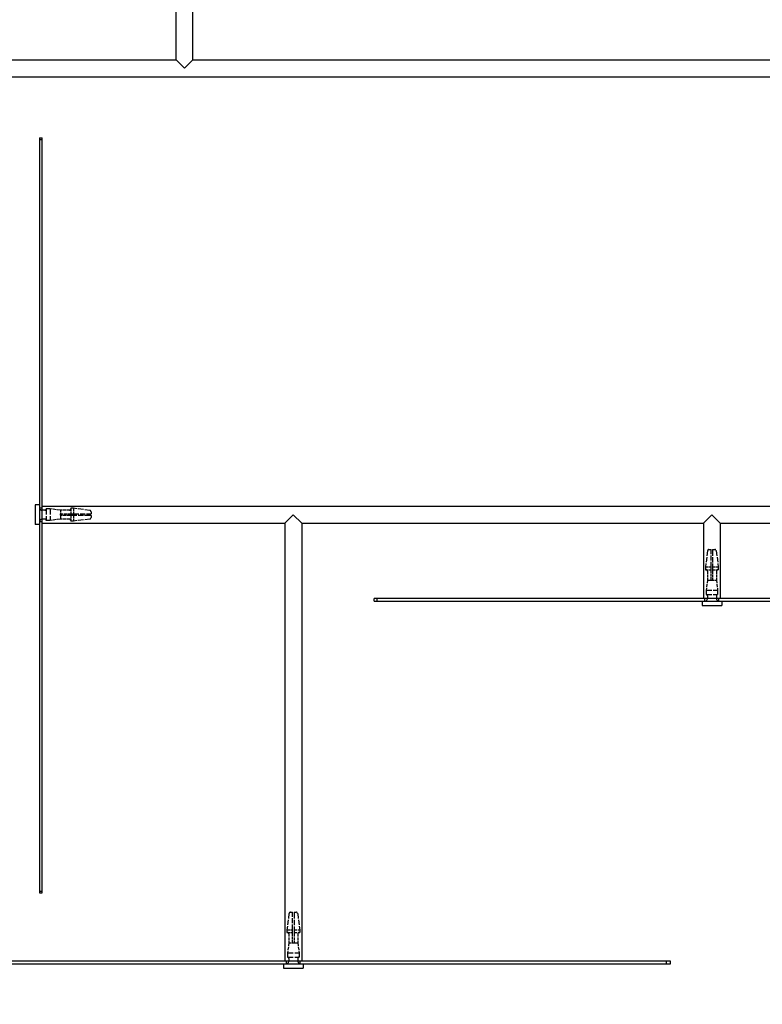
# Model space of a CAD drawing. Extents: x 355 to 4455, y -172 to 2698.
# Tile 4 of 16: x 764 to 1030, y 524 to 877. Entities that reach past the tile are written whole.
import ezdxf

# ---------------------------------------------------------------- set-up
doc = ezdxf.new("R2010")
doc.units = 0
doc.header["$LTSCALE"] = 10
doc.linetypes.add('DASHED', pattern=[0.2068, 0.1655, -0.0413])
doc.layers.add('Nascosta (ISO)', color=7, linetype='DASHED')
doc.layers.add('Visibile (ISO)', color=7, linetype='Continuous')
doc.styles.get("Standard").update_dxf_attribs({"font": 'TAHOMA.TTF'})
doc.dimstyles.get("Standard").update_dxf_attribs({"dimtxt": 0.18, "dimasz": 0.18, "dimexe": 0.18, "dimexo": 0.0625, "dimgap": 0.09, "dimtad": 0, "dimtih": 1, "dimtoh": 1, "dimdec": 4, "dimzin": 0, "dimdsep": 46, "dimtxsty": 'Standard', "dimcen": 0.09, "dimadec": 0, "dimazin": 0, "dimtfac": 1, "dimtdec": 4, "dimtofl": 0, "dimtmove": 0, "dimatfit": 3, "dimfxl": 0, "dimtolj": 1, "dimtzin": 0, "dimarcsym": 0})

# ---------------------------------------------------------------- blocks, each defined once
blk = doc.blocks.new('*D15')
at = {"color": 0, "lineweight": -2}
for p, q in [((662.1, 724.61), (662.1, 146.29)), ((1672.1, 604.6), (1672.1, 146.29)), ((687.1, 156.29), (1122.16, 156.29)), ((1647.1, 156.29), (1212.05, 156.29))]:
    blk.add_line(p, q, dxfattribs=at)
at = {"color": 0}
for points in [[(687.1, 160.46), (687.1, 152.12), (662.1, 156.29)], [(1647.1, 160.46), (1647.1, 152.12), (1672.1, 156.29)]]:
    blk.add_solid(points, dxfattribs=at)
at = {"layer": 'DEFPOINTS', "color": 0}
for p in [(662.1, 734.61), (1672.1, 614.6), (662.1, 156.29)]:
    blk.add_point(p, dxfattribs=at)
at = {"color": 0, "insert": (1167.1, 156.29), "char_height": 25, "attachment_point": 5}
blk.add_mtext('\\A1;1010', dxfattribs=at)

msp = doc.modelspace()

# ---------------------------------------------------------------- linework, layer by layer
at = {"layer": 'Nascosta (ISO)', "ltscale": 0.190278}
for p, q in [((771.1, 834.08), (772.1, 834.08)), ((771.1, 702.11), (772.1, 702.11)), ((783.35, 701.91), (782.35, 701.91)), ((782.35, 699.86), (783.35, 699.86)), ((783.35, 699.36), (782.35, 699.36)), ((771.1, 697.11), (772.1, 697.11)), ((783.35, 697.31), (782.35, 697.31)), ((1009.8, 680.86), (1009.8, 679.86)), ((1011.85, 679.86), (1011.85, 680.86)), ((1012.35, 680.86), (1012.35, 679.86)), ((1014.4, 680.86), (1014.4, 679.86)), ((1009.6, 668.61), (1009.6, 669.61)), ((1014.6, 668.61), (1014.6, 669.61)), ((859.8, 550.86), (859.8, 549.86)), ((861.85, 549.86), (861.85, 550.86)), ((862.35, 550.86), (862.35, 549.86)), ((864.4, 550.86), (864.4, 549.86)), ((859.6, 538.61), (859.6, 539.61)), ((864.6, 538.61), (864.6, 539.61)), ((995.83, 538.61), (995.83, 539.61))]:
    msp.add_line(p, q, dxfattribs=at)
at = {"layer": 'Nascosta (ISO)', "ltscale": 0.173181}
for p, q in [((773.01, 701.21), (772.1, 701.21)), ((773.01, 698.01), (772.1, 698.01)), ((1010.5, 670.52), (1010.5, 669.61)), ((1013.7, 670.52), (1013.7, 669.61)), ((860.5, 540.52), (860.5, 539.61)), ((863.7, 540.52), (863.7, 539.61))]:
    msp.add_line(p, q, dxfattribs=at)
at = {"layer": 'Nascosta (ISO)', "ltscale": 0.285466}
for p, q in [((775.01, 701.66), (773.51, 701.66)), ((775.01, 697.56), (773.51, 697.56)), ((1010.05, 672.51), (1010.05, 671.01)), ((1014.15, 672.51), (1014.15, 671.01)), ((860.05, 542.51), (860.05, 541.01)), ((864.15, 542.51), (864.15, 541.01))]:
    msp.add_line(p, q, dxfattribs=at)
at = {"layer": 'Nascosta (ISO)', "ltscale": 1.225982}
for p, q in [((773.51, 701.66), (773.51, 697.56)), ((775.01, 701.66), (775.01, 697.56)), ((1010.05, 672.51), (1014.15, 672.51)), ((1010.05, 671.01), (1014.15, 671.01)), ((860.05, 542.51), (864.15, 542.51)), ((860.05, 541.01), (864.15, 541.01))]:
    msp.add_line(p, q, dxfattribs=at)
at = {"layer": 'Nascosta (ISO)', "ltscale": 0.703673}
for p, q in [((778.68, 701.21), (775.01, 701.66)), ((778.68, 698.01), (775.01, 697.56)), ((1010.5, 676.18), (1010.05, 672.51)), ((1013.7, 676.18), (1014.15, 672.51)), ((860.5, 546.18), (860.05, 542.51)), ((863.7, 546.18), (864.15, 542.51))]:
    msp.add_line(p, q, dxfattribs=at)
at = {"layer": 'Nascosta (ISO)', "ltscale": 0.095476}
for p, q in [((778.6, 699.86), (778.6, 699.36)), ((1011.85, 676.11), (1012.35, 676.11)), ((861.85, 546.11), (862.35, 546.11))]:
    msp.add_line(p, q, dxfattribs=at)
at = {"layer": 'Nascosta (ISO)', "ltscale": 0.014657}
for p, q in [((778.6, 699.86), (778.68, 699.86)), ((778.68, 699.36), (778.6, 699.36)), ((1011.85, 676.11), (1011.85, 676.18)), ((1012.35, 676.18), (1012.35, 676.11)), ((861.85, 546.11), (861.85, 546.18)), ((862.35, 546.18), (862.35, 546.11))]:
    msp.add_line(p, q, dxfattribs=at)
at = {"layer": 'Nascosta (ISO)', "ltscale": 0.430581}
for p, q in [((778.68, 701.21), (778.68, 699.86)), ((778.68, 699.36), (778.68, 698.01)), ((1010.5, 676.18), (1011.85, 676.18)), ((1012.35, 676.18), (1013.7, 676.18)), ((860.5, 546.18), (861.85, 546.18)), ((862.35, 546.18), (863.7, 546.18))]:
    msp.add_line(p, q, dxfattribs=at)
at = {"layer": 'Nascosta (ISO)', "ltscale": 0.603983}
for p, q in [((781.85, 701.21), (778.68, 701.21)), ((778.68, 699.86), (781.85, 699.86)), ((781.85, 699.36), (778.68, 699.36)), ((781.85, 698.01), (778.68, 698.01)), ((1010.5, 679.36), (1010.5, 676.18)), ((1011.85, 676.18), (1011.85, 679.36)), ((1012.35, 679.36), (1012.35, 676.18)), ((1013.7, 679.36), (1013.7, 676.18)), ((860.5, 549.36), (860.5, 546.18)), ((861.85, 546.18), (861.85, 549.36)), ((862.35, 549.36), (862.35, 546.18)), ((863.7, 549.36), (863.7, 546.18))]:
    msp.add_line(p, q, dxfattribs=at)
at = {"layer": 'Nascosta (ISO)', "ltscale": 0.14998}
for p, q in [((781.85, 699.86), (782.35, 699.86)), ((782.35, 699.36), (781.85, 699.36)), ((1011.85, 679.36), (1011.85, 679.86)), ((1012.35, 679.86), (1012.35, 679.36)), ((861.85, 549.36), (861.85, 549.86)), ((862.35, 549.86), (862.35, 549.36))]:
    msp.add_line(p, q, dxfattribs=at)
at = {"layer": 'Nascosta (ISO)', "ltscale": 0.640013}
for p, q in [((782.35, 701.91), (782.35, 699.86)), ((782.35, 699.36), (782.35, 697.31)), ((783.35, 701.91), (783.35, 699.86)), ((783.35, 699.36), (783.35, 697.31)), ((1009.8, 680.86), (1011.85, 680.86)), ((1009.8, 679.86), (1011.85, 679.86)), ((1012.35, 680.86), (1014.4, 680.86)), ((1012.35, 679.86), (1014.4, 679.86)), ((859.8, 550.86), (861.85, 550.86)), ((862.35, 550.86), (864.4, 550.86)), ((859.8, 549.86), (861.85, 549.86)), ((862.35, 549.86), (864.4, 549.86))]:
    msp.add_line(p, q, dxfattribs=at)
at = {"layer": 'Nascosta (ISO)', "ltscale": 1.115686}
for p, q in [((789.17, 701.16), (783.35, 701.91)), ((789.17, 698.05), (783.35, 697.31)), ((1010.55, 686.67), (1009.8, 680.86)), ((1013.66, 686.67), (1014.4, 680.86)), ((860.55, 556.67), (859.8, 550.86)), ((863.66, 556.67), (864.4, 550.86))]:
    msp.add_line(p, q, dxfattribs=at)
at = {"layer": 'Nascosta (ISO)', "ltscale": 1.115846}
for p, q in [((783.35, 699.86), (789.17, 699.86)), ((789.17, 699.36), (783.35, 699.36)), ((1011.85, 680.86), (1011.85, 686.67)), ((1012.35, 686.67), (1012.35, 680.86)), ((861.85, 550.86), (861.85, 556.67)), ((862.35, 556.67), (862.35, 550.86))]:
    msp.add_line(p, q, dxfattribs=at)
at = {"layer": 'Nascosta (ISO)', "ltscale": 0.138751}
for p, q in [((789.17, 699.86), (789.6, 699.86)), ((789.6, 699.36), (789.17, 699.36)), ((1011.85, 686.67), (1011.85, 687.11)), ((1012.35, 687.11), (1012.35, 686.67)), ((861.85, 556.67), (861.85, 557.11)), ((862.35, 557.11), (862.35, 556.67))]:
    msp.add_line(p, q, dxfattribs=at)
at = {"layer": 'Nascosta (ISO)', "ltscale": 0.268816}
for p, q in [((789.6, 700.67), (789.6, 699.86)), ((789.6, 699.36), (789.6, 698.55)), ((1011.04, 687.11), (1011.85, 687.11)), ((1012.35, 687.11), (1013.16, 687.11)), ((861.04, 557.11), (861.85, 557.11)), ((862.35, 557.11), (863.16, 557.11))]:
    msp.add_line(p, q, dxfattribs=at)
at = {"layer": 'Nascosta (ISO)', "ltscale": 0.298944}
for centre, start, end in [((772.1, 702.21), 180, 270), ((772.1, 697.01), 90, 180), ((1009.5, 669.61), 270, 0), ((1014.7, 669.61), 180, 270), ((859.5, 539.61), 270, 0), ((864.7, 539.61), 180, 270)]:
    msp.add_arc(centre, 1, start, end, dxfattribs=at)
at = {"layer": 'Nascosta (ISO)', "ltscale": 0.139887}
for centre, start, end in [((773.01, 701.71), 270, 354.2608), ((773.01, 697.51), 5.7392, 90), ((1010, 670.52), 0, 84.2608), ((1014.2, 670.52), 95.7392, 180), ((860, 540.52), 0, 84.2608), ((864.2, 540.52), 95.7392, 180)]:
    msp.add_arc(centre, 0.5, start, end, dxfattribs=at)
at = {"layer": 'Nascosta (ISO)', "ltscale": 0.149422}
for centre, start, end in [((781.85, 701.71), 270, 0), ((781.85, 697.51), 0, 90), ((1010, 679.36), 0, 90), ((1014.2, 679.36), 90, 180), ((860, 549.36), 0, 90), ((864.2, 549.36), 90, 180)]:
    msp.add_arc(centre, 0.5, start, end, dxfattribs=at)
at = {"layer": 'Nascosta (ISO)', "ltscale": 0.137304}
for centre, start, end in [((789.1, 700.67), 0, 82.7058), ((789.1, 698.55), 277.2942, 0), ((1011.04, 686.61), 90, 172.7058), ((1013.16, 686.61), 7.2942, 90), ((861.04, 556.61), 90, 172.7058), ((863.16, 556.61), 7.2942, 90)]:
    msp.add_arc(centre, 0.5, start, end, dxfattribs=at)
at = {"layer": 'Visibile (ISO)'}
for p, q in [((820.1, 862.61), (820.1, 974.61)), ((826.1, 862.61), (826.1, 974.61)), ((663.1, 862.61), (820.1, 862.61)), ((820.1, 862.61), (823.1, 859.61)), ((823.1, 859.61), (826.1, 862.61)), ((826.1, 862.61), (1111.1, 862.61)), ((663.1, 856.61), (1111.1, 856.61)), ((771.1, 834.64), (772.1, 834.64)), ((771.1, 834.64), (771.1, 564.65)), ((772.1, 564.65), (772.1, 834.64)), ((769.6, 703.11), (769.6, 696.11)), ((771.1, 703.11), (769.6, 703.11)), ((772.1, 702.61), (1170.1, 702.61)), ((862.1, 699.61), (859.1, 696.61)), ((865.1, 696.61), (862.1, 699.61)), ((1012.1, 699.61), (1009.1, 696.61)), ((1015.1, 696.61), (1012.1, 699.61)), ((771.1, 696.11), (769.6, 696.11)), ((772.1, 696.61), (859.1, 696.61)), ((859.1, 696.61), (859.1, 539.61)), ((865.1, 696.61), (865.1, 539.61)), ((865.1, 696.61), (1009.1, 696.61)), ((1009.1, 696.61), (1009.1, 669.61)), ((1015.1, 696.61), (1015.1, 669.61)), ((1015.1, 696.61), (1170.1, 696.61)), ((892.17, 669.61), (891.08, 669.61)), ((891.08, 668.61), (891.08, 669.61)), ((891.08, 668.61), (892.17, 668.61)), ((1132.17, 669.61), (892.17, 669.61)), ((892.17, 668.61), (892.17, 669.61)), ((892.17, 668.61), (1132.17, 668.61)), ((1008.6, 668.61), (1008.6, 667.11)), ((1008.6, 667.11), (1015.6, 667.11)), ((1015.6, 668.61), (1015.6, 667.11)), ((771.1, 564.65), (772.1, 564.65)), ((771.1, 564.65), (771.1, 564.09)), ((771.1, 564.09), (772.1, 564.09)), ((772.1, 564.09), (772.1, 564.65)), ((997.21, 539.61), (727.21, 539.61)), ((727.21, 538.61), (997.21, 538.61)), ((858.6, 538.61), (858.6, 537.11)), ((858.6, 537.11), (865.6, 537.11)), ((865.6, 538.61), (865.6, 537.11)), ((997.21, 538.61), (997.21, 539.61))]:
    msp.add_line(p, q, dxfattribs=at)

# ---------------------------------------------------------------- dimensions: what is measured, and where the dimension line sits
dim = msp.add_linear_dim(base=(662.1, 156.29), p1=(1672.1, 614.6), p2=(662.1, 734.61), dimstyle='Standard', override={"dimscale": 10, "dimtxt": 2.5, "dimasz": 2.5, "dimexe": 1, "dimexo": 1, "dimgap": 1, "dimdec": 0, "dimzin": 8, "dimcen": 4, "dimazin": 2, "dimtdec": 0})
dim.commit()
dim.dimension.update_dxf_attribs({"geometry": '*D15', "text_midpoint": (1167.1, 156.29)})

doc.saveas('drawing.dxf')
